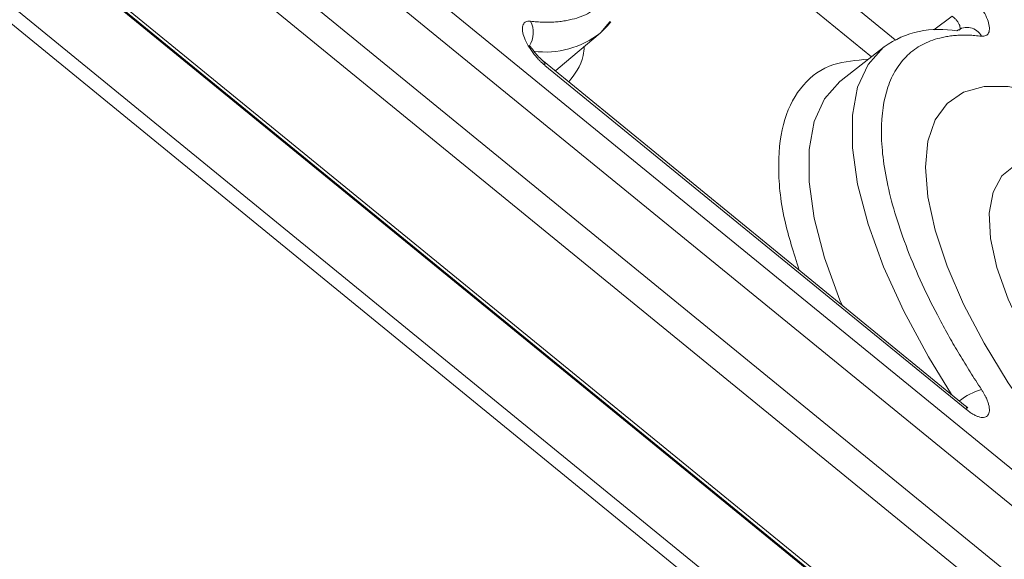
# Model space of a CAD drawing. Header units: millimetres. Extents: x 0 to 420, y 0 to 297.
# Tile 30 of 41: x 341.51 to 353.12, y 176.36 to 182.72. Entities that reach past the tile are written whole.
import ezdxf

# ---------------------------------------------------------------- set-up
doc = ezdxf.new("R2010")
doc.units = ezdxf.units.MM

msp = doc.modelspace()

# ---------------------------------------------------------------- linework, layer by layer
at = {"color": 7, "linetype": 'Continuous', "lineweight": 15}
for p, q in [((339.44009144, 185.57057007), (359.23908061, 169.40388738)), ((359.2343628, 169.36014428), (339.43537363, 185.52682696)), ((339.44468808, 185.50342576), (359.24367725, 169.33674307)), ((339.44468808, 184.49191214), (359.24367725, 168.32522945)), ((339.35630087, 184.34758034), (359.15529004, 168.18089765)), ((355.0141172, 175.93761664), (345.36210957, 183.81887479)), ((345.18841714, 183.53274711), (354.84042477, 175.65148897)), ((344.6872753, 183.11640448), (354.33928293, 175.23514633)), ((354.1655905, 174.94901866), (344.51358287, 182.83027681)), ((348.36415583, 182.56984924), (348.4380656, 182.65983722)), ((348.4380656, 182.65983722), (348.46865894, 182.69708437)), ((347.859176, 182.14097362), (348.35246271, 182.55973453)), ((351.70097451, 182.39823443), (351.19203814, 181.99863927)), ((352.65561116, 178.16695662), (347.6833051, 182.22704745)), ((352.67426641, 178.11765525), (347.70196035, 182.17774608))]:
    msp.add_line(p, q, dxfattribs=at)
at = {"color": 8, "linetype": 'Continuous', "lineweight": 15}
for p, q in [((351.82852141, 182.48087262), (348.46534251, 185.22704545)), ((351.55040753, 182.28001147), (348.61097041, 184.68018185)), ((352.50057398, 182.75766396), (352.2865997, 182.59579526))]:
    msp.add_line(p, q, dxfattribs=at)
at = {"color": 7, "linetype": 'Continuous', "lineweight": 15, "flags": 128}
for points in [[(348.35246271, 182.55973453), (348.43483083, 182.64003858), (348.47667738, 182.69053688)], [(355.41664331, 176.055812), (355.0141172, 176.36098748), (354.61158845, 176.71317215), (354.21725727, 177.10519278), (353.83914472, 177.52907402), (353.48495314, 177.97618248), (353.16189228, 178.43741602), (352.87653441, 178.90339085), (352.63469316, 179.36461361), (352.44128917, 179.81170073), (352.30026055, 180.23555051), (352.21447854, 180.62753235), (352.18568961, 180.97966527), (352.21447854, 181.28478567), (352.30026055, 181.53667633), (352.44128917, 181.73021271), (352.63469316, 181.86145534), (352.87653441, 181.9277359), (353.16189228, 181.92769588), (353.48495314, 181.86134681), (353.83914472, 181.73002936), (353.97783156, 181.66488972)], [(353.94889248, 181.67906578), (353.83914472, 181.73002936), (353.48495314, 181.86134681), (353.16189228, 181.92769588), (352.87653441, 181.9277359), (352.63469316, 181.86145534), (352.44128917, 181.73021271), (352.30026055, 181.53667633), (352.21447854, 181.28478567), (352.18568961, 180.97966527), (352.21447854, 180.62753235), (352.30026055, 180.23555051), (352.44128917, 179.81170073), (352.63469316, 179.36461361), (352.87653441, 178.90339085), (353.16189228, 178.43741602), (353.48495314, 177.97618248), (353.83914472, 177.52907402), (354.21725727, 177.10519278), (354.61158845, 176.71317215), (355.0141172, 176.36098748), (355.41664331, 176.055812)]]:
    msp.add_lwpolyline(points, dxfattribs=at)
at = {"color": 8, "linetype": 'Continuous', "lineweight": 15, "flags": 128}
for points in [[(351.70097451, 182.39823443), (351.69300085, 182.39189347), (351.51039173, 182.18814528), (351.38682507, 181.91950673), (351.32448725, 181.59074749), (351.32448725, 181.20768897), (351.38682507, 180.77712697), (351.51039173, 180.30669398), (351.69300085, 179.80473234), (351.9314124, 179.28013721), (352.22139853, 178.74221463), (352.49275311, 178.29993013)], [(347.82364884, 182.1124511), (347.84809138, 182.13172767), (347.859176, 182.14097362)], [(351.19203814, 181.99863927), (351.17846686, 181.98775061), (350.99808625, 181.78352901), (350.87605268, 181.51531607), (350.81449984, 181.18779544), (350.81449984, 180.80668318), (350.87605268, 180.3786396), (350.99808625, 179.91113589), (351.17846686, 179.41234017), (351.20290676, 179.3531491)], [(357.04764732, 176.66406763), (357.00019524, 176.55186179), (356.86883668, 176.39223638), (356.68412022, 176.29814359), (356.45136161, 176.27229029), (356.17725431, 176.31541752), (355.86968769, 176.42628551), (355.5375073, 176.60170381), (355.19026995, 176.83662807), (354.83796444, 177.1242999), (354.4907271, 177.45644257), (354.15854671, 177.82350196), (353.85097745, 178.21491752), (353.57687278, 178.61942773), (353.34411418, 179.02539483), (353.15939771, 179.42114468), (353.02803916, 179.79528934), (352.95381329, 180.13706687), (352.93886169, 180.43664031), (352.98361111, 180.68539445), (353.08677342, 180.87617667), (353.24538255, 181.00349484), (353.4027062, 181.05594773)]]:
    msp.add_lwpolyline(points, dxfattribs=at)
at = {"color": 8, "linetype": 'Continuous', "lineweight": 15}
for centre, radius, start, end in [((347.27710767, 182.56383488), 0.28709508, 326.935663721, 28.160152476), ((347.70620969, 183.37956169), 1.04391548, 262.460029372, 308.247991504), ((347.64321526, 182.18377293), 0.05905344, 354.142342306, 46.155617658), ((353.06255796, 177.6299038), 0.76035421, 106.547064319, 128.727019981), ((352.61594247, 178.12376611), 0.0586432, 354.018688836, 47.43381037)]:
    msp.add_arc(centre, radius, start, end, dxfattribs=at)
at = {"color": 7, "linetype": 'Continuous', "lineweight": 15}
for centre, radius, start, end in [((352.35002667, 181.47229347), 1.1307676, 79.41097766, 125.029109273), ((352.67733559, 182.43801401), 0.18851772, 26.526997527, 129.344054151)]:
    msp.add_arc(centre, radius, start, end, dxfattribs=at)
for points, knots in [([(347.53021907, 182.69932783), (347.55606081, 182.69648623), (347.60768578, 182.69080947), (347.68242705, 182.68685917), (347.75504336, 182.68627216), (347.82535206, 182.68937291), (347.89340155, 182.69607406), (347.9591795, 182.70640103), (348.07705148, 182.73227114), (348.23418827, 182.79232366), (348.40612575, 182.91679033), (348.54194839, 183.0844467), (348.62268147, 183.25842104), (348.66776497, 183.41540633), (348.69151521, 183.54085083), (348.70637442, 183.67440824), (348.70820013, 183.77037547), (348.70911435, 183.8184311)], [0, 0, 0, 0, 0.0353745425, 0.0706690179, 0.1059164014, 0.1411498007, 0.1764023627, 0.2117071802, 0.2470971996, 0.3735215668, 0.5000096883, 0.6264340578, 0.7529221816, 0.8147685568, 0.8764452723, 0.9381299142, 1, 1, 1, 1]), ([(352.67426615, 183.04379036), (352.68324476, 183.03624415), (352.70120275, 183.02115108), (352.72795129, 182.99579473), (352.75844629, 182.96443271), (352.79193193, 182.92618652), (352.83832442, 182.86601539), (352.88746493, 182.78733439), (352.92726281, 182.69661374), (352.9431411, 182.61820896), (352.93616361, 182.56861064), (352.91853323, 182.54145238), (352.89954559, 182.52783277), (352.8756933, 182.5204527), (352.85590389, 182.52162307), (352.84600756, 182.52220835)], [0, 0, 0, 0, 0.0417647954, 0.0835332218, 0.1257417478, 0.1882165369, 0.250586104, 0.3754009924, 0.5002273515, 0.6248869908, 0.7498160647, 0.8120013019, 0.8746333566, 0.93730636, 1, 1, 1, 1]), ([(347.70196047, 182.17774582), (347.69298187, 182.18529203), (347.67502388, 182.2003851), (347.64827533, 182.22574145), (347.61778034, 182.25710347), (347.58429469, 182.29534966), (347.53790221, 182.35552079), (347.4887617, 182.43420179), (347.44896382, 182.52492244), (347.43308553, 182.60332722), (347.44006302, 182.65292554), (347.4576934, 182.6800838), (347.47668104, 182.69370341), (347.50053333, 182.70108348), (347.52032274, 182.69991311), (347.53021907, 182.69932783)], [0, 0, 0, 0, 0.0417647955, 0.0835332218, 0.1257417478, 0.1882165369, 0.250586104, 0.3754009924, 0.5002273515, 0.6248869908, 0.7498160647, 0.8120013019, 0.8746333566, 0.93730636, 1, 1, 1, 1]), ([(352.84600756, 182.52220835), (352.82016582, 182.52504995), (352.76854085, 182.53072671), (352.69379958, 182.534677), (352.62118327, 182.53526402), (352.55087457, 182.53216327), (352.48282508, 182.52546213), (352.41704714, 182.51513512), (352.29917507, 182.48926528), (352.14203956, 182.42920892), (351.97009656, 182.3047588), (351.8342943, 182.1370413), (351.7060646, 181.86123107), (351.64136473, 181.42412893), (351.70605806, 180.88142269), (351.83427444, 180.39621079), (351.97004579, 180.00678856), (352.14200396, 179.60146903), (352.31356561, 179.25576655), (352.46520399, 178.97837011), (352.58497422, 178.77197865), (352.71129985, 178.56521188), (352.80106008, 178.4276525), (352.84600756, 178.35876958)], [0, 0, 0, 0, 0.0176952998, 0.035350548, 0.0529822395, 0.0706069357, 0.0882412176, 0.1059016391, 0.1236046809, 0.1868455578, 0.2501183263, 0.3133592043, 0.376631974, 0.5000048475, 0.623377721, 0.6866185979, 0.7498913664, 0.8131322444, 0.876405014, 0.9073422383, 0.9381945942, 0.969050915, 1, 1, 1, 1]), ([(347.68480131, 182.22575731), (347.66509184, 182.24329144), (347.62738824, 182.27683367), (347.57913636, 182.3336351), (347.54528557, 182.37885072), (347.52467719, 182.40769727), (347.51626627, 182.40949067), (347.5125208, 182.41028929)], [0, 0, 0, 0, 0.2422864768, 0.4634863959, 0.6653936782, 0.8509965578, 1, 1, 1, 1]), ([(352.84600756, 178.35876958), (352.85267729, 178.34841149), (352.86601734, 178.3276944), (352.88360619, 178.29650854), (352.90171128, 178.26067508), (352.91857011, 178.22089345), (352.93622759, 178.1649597), (352.94307241, 178.10400972), (352.927194, 178.05157112), (352.88736782, 178.02583976), (352.83817795, 178.02756935), (352.79177558, 178.04312534), (352.75420205, 178.06165986), (352.71472148, 178.08605156), (352.68775274, 178.10711957), (352.67426615, 178.11765531)], [0, 0, 0, 0, 0.0417647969, 0.0835332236, 0.1257417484, 0.1882165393, 0.2505861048, 0.3754009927, 0.5002273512, 0.6248869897, 0.7498160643, 0.8120013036, 0.874633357, 0.9373063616, 1, 1, 1, 1]), ([(352.68269842, 178.14086991), (352.6831165, 178.14121059), (352.68529281, 178.142984), (352.67800107, 178.14916142), (352.66432809, 178.15996244), (352.65710738, 178.16566648)], [0, 0, 0, 0, 0.1008888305, 0.5251782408, 1, 1, 1, 1])]:
    msp.add_open_spline(points, degree=3, knots=knots, dxfattribs=at)
at = {"color": 8, "linetype": 'Continuous', "lineweight": 15}
for points, knots in [([(352.50057398, 182.75766396), (352.5104264, 182.75031181), (352.53005871, 182.73566163), (352.55654993, 182.70701766), (352.57742649, 182.67665748), (352.59125678, 182.64660108), (352.5957564, 182.62045778), (352.59343106, 182.60204268), (352.58648945, 182.5962386), (352.58417489, 182.59430333)], [0, 0, 0, 0, 0.1550109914, 0.3088810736, 0.4625485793, 0.6159937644, 0.7692306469, 0.9230538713, 1, 1, 1, 1]), ([(348.16506202, 182.400645), (348.16125326, 182.36439853), (348.14229363, 182.18396707), (348.05301455, 182.0724965), (347.98167054, 181.98341899)], [0, 0, 0, 0, 0.2008877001, 1, 1, 1, 1]), ([(350.69750019, 179.76583325), (350.63410496, 179.96599357), (350.49022602, 180.42026831), (350.43502908, 181.02412097), (350.50394633, 181.56911418), (350.72621054, 181.96829913), (351.05970232, 182.21322863), (351.36994647, 182.23858444), (351.512478, 182.25023334)], [0, 0, 0, 0, 0.1383069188, 0.313895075, 0.4894832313, 0.6686216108, 0.8477590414, 1, 1, 1, 1])]:
    msp.add_open_spline(points, degree=3, knots=knots, dxfattribs=at)

doc.saveas('drawing.dxf')
